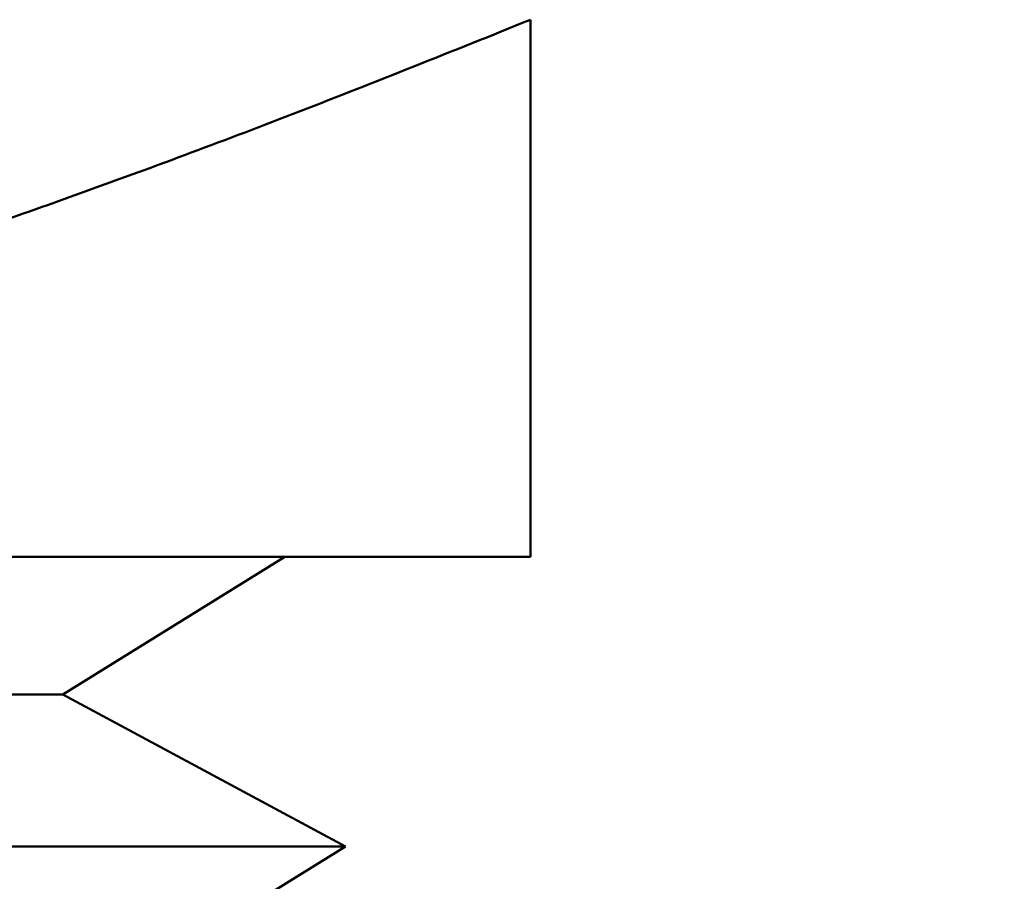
# Model space of a CAD drawing. Header units: inches. Extents: x 1 to 203, y 4 to 128.
# Tile 90 of 132: x 71.296 to 71.515, y 82.955 to 83.147. Entities that reach past the tile are written whole.
import ezdxf

# ---------------------------------------------------------------- set-up
doc = ezdxf.new("R2010")
doc.units = ezdxf.units.IN
doc.header["$LTSCALE"] = 6
doc.header["$MEASUREMENT"] = 0
doc.layers.add('Dimension (ANSI)', color=7, linetype='Continuous', lineweight=25)
doc.layers.add('Visible (ANSI)', color=7, linetype='Continuous', lineweight=50)
doc.styles.add('Note Text (ANSI)', font='tahoma.ttf')
doc.dimstyles.new('Default (ANSI)', dxfattribs={"dimscale": 6, "dimtxt": 0.12, "dimasz": 0.098425, "dimexe": 0.125, "dimexo": 0.0625, "dimgap": 0.031496, "dimtad": 0, "dimtih": 1, "dimtoh": 1, "dimrnd": 1e-08, "dimzin": 4, "dimdsep": 46, "dimtxsty": 'Note Text (ANSI)', "dimcen": 0.09, "dimdle": 0.393701, "dimclrd": 256, "dimclre": 256, "dimclrt": 256, "dimadec": 0, "dimazin": 1, "dimtfac": 1, "dimtofl": 0, "dimtmove": 0, "dimatfit": 3, "dimfxl": 1, "dimtolj": 1, "dimtzin": 4, "dimlwd": -1, "dimlwe": -1, "dimarcsym": 0})

# ---------------------------------------------------------------- blocks, each defined once
blk = doc.blocks.new('*D9')
at = {"layer": 'Defpoints', "color": 0, "transparency": 16777216}
for p in [(72.26228, 95.35828), (39.10677, 48.39126), (72.26228, 36.10779)]:
    blk.add_point(p, dxfattribs=at)
at = {"layer": 'Dimension (ANSI)', "transparency": 16777216}
for p, q in [((72.26228, 94.98328), (72.26228, 35.35779)), ((39.10677, 48.01626), (39.10677, 35.35779)), ((39.69733, 36.10779), (54.30409, 36.10779)), ((71.67173, 36.10779), (57.06496, 36.10779))]:
    blk.add_line(p, q, dxfattribs=at)
for points in [[(39.69733, 36.20622), (39.69733, 36.00937), (39.10677, 36.10779)], [(71.67173, 36.20622), (71.67173, 36.00937), (72.26228, 36.10779)]]:
    blk.add_solid(points, dxfattribs=at)
at = {"layer": 'Dimension (ANSI)', "transparency": 16777216, "insert": (54.49307, 36.48278), "char_height": 0.72, "attachment_point": 1, "style": 'Note Text (ANSI)'}
blk.add_mtext('\\A1;33.16', dxfattribs=at)

msp = doc.modelspace()

# ---------------------------------------------------------------- linework, layer by layer
at = {"layer": 'Visible (ANSI)'}
for p, q in [((71.40978, 83.02758), (71.40978, 83.14715)), ((71.40978, 83.02758), (70.90978, 83.02758)), ((71.30572, 82.99701), (71.35509, 83.02758)), ((70.51384, 82.99701), (71.30572, 82.99701)), ((71.30572, 82.99701), (71.36863, 82.96318)), ((70.45093, 82.96318), (71.36863, 82.96318)), ((71.3079, 82.92558), (71.36863, 82.96318))]:
    msp.add_line(p, q, dxfattribs=at)
msp.add_rational_spline([(71.40978, 83.14715), (71.11689, 83.02758), (70.90978, 83.02758)], [3.15202541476, 3.80483125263, 3.80483125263], degree=2, dxfattribs=at)

# ---------------------------------------------------------------- dimensions: what is measured, and where the dimension line sits
at = {"layer": 'Dimension (ANSI)'}
dim = msp.add_linear_dim(base=(72.26228, 36.10779), p1=(39.10677, 48.39126), p2=(72.26228, 95.35828), angle=180, dimstyle='Default (ANSI)', override={"dimgap": 0.031496, "dimtih": 0, "dimtoh": 0, "dimdec": 2, "dimtol": 0, "dimlim": 0, "dimtp": 0, "dimtm": 0, "dimtdec": 2, "dimatfit": 1}, dxfattribs=at)
dim.commit()
dim.dimension.update_dxf_attribs({"geometry": '*D9', "text_midpoint": (55.68453, 36.10779), "dimtype": 160})

doc.saveas('drawing.dxf')
